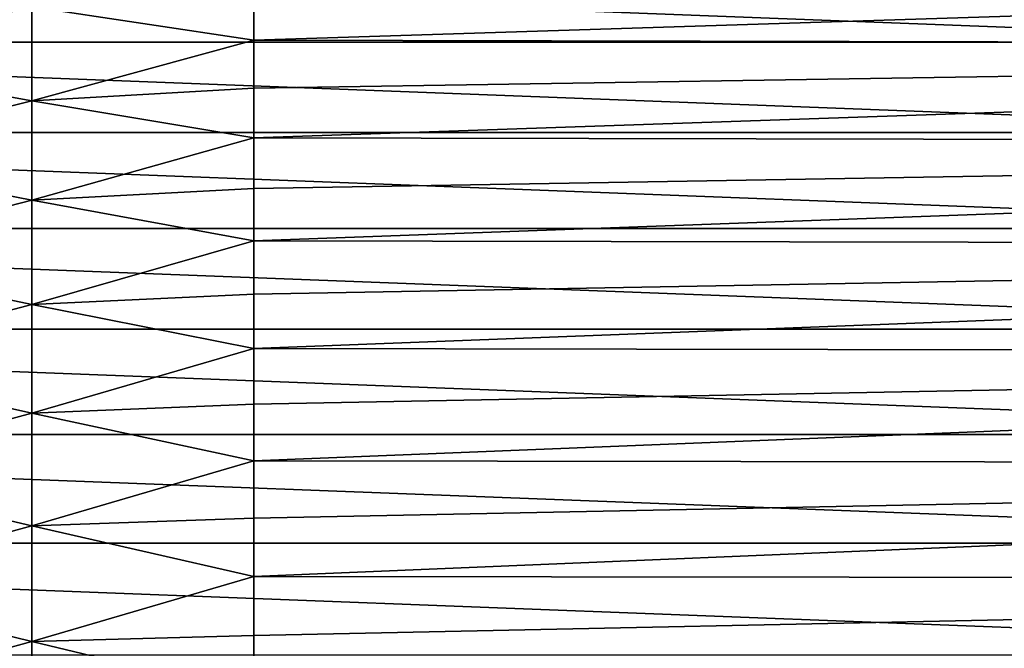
# Model space of a CAD drawing. Header units: metres. Extents: x -61 to 49, y -32 to 32.
# Tile 64 of 256: x -23 to -15, y 3 to 8. Entities that reach past the tile are written whole.
import ezdxf

# ---------------------------------------------------------------- set-up
doc = ezdxf.new("R2010")
doc.units = ezdxf.units.M
doc.layers.add('solid_K_27_40_10_000Y34', color=7, linetype='CONTINUOUS')

msp = doc.modelspace()

# ---------------------------------------------------------------- linework, layer by layer
at = {"layer": 'solid_K_27_40_10_000Y34'}
for points in [[(-29.958727, 7.983788, -32), (-29.321264, 8.646176, -32), (-12.041273, 7.983788, -32)], [(-29.321264, 8.646176, -32), (-12.678736, 8.646176, -32), (-12.041273, 7.983788, -32)], [(0, 8.667844, 9.006574), (-21, 8.363032, 9.290301), (-21, 7.998529, 9.605911)], [(0, 7.952963, 9.643664), (0, 8.667844, 9.006574), (-21, 7.998529, 9.605911)], [(-24.491528, 8.546095, 8.952148), (-24.491528, 7.839613, 9.576907), (-22.742485, 8.259106, 9.34182)], [(-22.742485, 8.259106, 9.34182), (-21, 7.998529, 9.605911), (-21, 8.363032, 9.290301)], [(-24.491528, 7.839613, 9.576907), (-22.742485, 7.523917, 9.943495), (-22.742485, 8.259106, 9.34182)], [(-22.742485, 8.259106, 9.34182), (-22.742485, 7.523917, 9.943495), (-21, 7.998529, 9.605911)], [(-30.543547, 7.274637, -32), (-29.958727, 7.983788, -32), (-11.456452, 7.274637, -32)], [(-29.958727, 7.983788, -32), (-12.041273, 7.983788, -32), (-11.456452, 7.274637, -32)], [(-22.742485, 7.523917, 9.943495), (-21, 7.622125, 9.90723), (-21, 7.998529, 9.605911)], [(0, 7.952963, 9.643664), (-21, 7.998529, 9.605911), (-21, 7.622125, 9.90723)], [(0, 7.952963, 9.643664), (-21, 7.622125, 9.90723), (-21, 7.234381, 10.193809)], [(0, 7.191413, 10.224162), (0, 7.952963, 9.643664), (-21, 7.234381, 10.193809)], [(-24.491528, 7.839613, 9.576907), (-24.491528, 7.087611, 10.146057), (-22.742485, 7.523917, 9.943495)], [(-22.742485, 7.523917, 9.943495), (-21, 7.234381, 10.193809), (-21, 7.622125, 9.90723)], [(-24.491528, 7.087611, 10.146057), (-22.742485, 6.745055, 10.487453), (-22.742485, 7.523917, 9.943495)], [(-22.742485, 7.523917, 9.943495), (-22.742485, 6.745055, 10.487453), (-21, 7.234381, 10.193809)], [(-31.072336, 6.522859, -32), (-30.543547, 7.274637, -32), (-10.927664, 6.522859, -32)], [(-30.543547, 7.274637, -32), (-11.456452, 7.274637, -32), (-10.927664, 6.522859, -32)], [(-22.742485, 6.745055, 10.487453), (-21, 6.835874, 10.46522), (-21, 7.234381, 10.193809)], [(0, 7.191413, 10.224162), (-21, 7.234381, 10.193809), (-21, 6.835874, 10.46522)], [(0, 7.191413, 10.224162), (-21, 6.835874, 10.46522), (-21, 6.427195, 10.721062)], [(0, 6.387662, 10.744659), (0, 7.191413, 10.224162), (-21, 6.427195, 10.721062)], [(-24.491528, 7.087611, 10.146057), (-24.491528, 6.294453, 10.656292), (-22.742485, 6.745055, 10.487453)], [(-22.742485, 6.745055, 10.487453), (-21, 6.427195, 10.721062), (-21, 6.835874, 10.46522)], [(-24.491528, 6.294453, 10.656292), (-22.742485, 5.927041, 10.970533), (-22.742485, 6.745055, 10.487453)], [(-22.742485, 6.745055, 10.487453), (-22.742485, 5.927041, 10.970533), (-21, 6.427195, 10.721062)], [(-31.542053, 5.732787, -32), (-31.072336, 6.522859, -32), (-10.457947, 5.732787, -32)], [(-31.072336, 6.522859, -32), (-10.927664, 6.522859, -32), (-10.457947, 5.732787, -32)], [(-22.742485, 5.927041, 10.970533), (-21, 6.008955, 10.960952), (-21, 6.427195, 10.721062)], [(0, 6.387662, 10.744659), (-21, 6.427195, 10.721062), (-21, 6.008955, 10.960952)], [(0, 6.387662, 10.744659), (-21, 6.008955, 10.960952), (-21, 5.581773, 11.184534)], [(0, 5.546428, 11.202102), (0, 6.387662, 10.744659), (-21, 5.581773, 11.184534)], [(-24.491528, 6.294453, 10.656292), (-24.491528, 5.464746, 11.10465), (-22.742485, 5.927041, 10.970533)], [(-22.742485, 5.927041, 10.970533), (-21, 5.581773, 11.184534), (-21, 6.008955, 10.960952)], [(-24.491528, 5.464746, 11.10465), (-22.742485, 5.074622, 11.389935), (-22.742485, 5.927041, 10.970533)], [(-22.742485, 5.927041, 10.970533), (-22.742485, 5.074622, 11.389935), (-21, 5.581773, 11.184534)], [(-31.94997, 4.908972, -32), (-31.542053, 5.732787, -32), (-10.05003, 4.908972, -32)], [(-31.542053, 5.732787, -32), (-10.457947, 5.732787, -32), (-10.05003, 4.908972, -32)], [(-22.742485, 5.074622, 11.389935), (-21, 5.146288, 11.391476), (-21, 5.581773, 11.184534)], [(0, 5.546428, 11.202102), (-21, 5.581773, 11.184534), (-21, 5.146288, 11.391476)], [(0, 5.546428, 11.202102), (-21, 5.146288, 11.391476), (-21, 4.703145, 11.581469)], [(0, 4.672647, 11.593805), (0, 5.546428, 11.202102), (-21, 4.703145, 11.581469)], [(-24.491528, 5.464746, 11.10465), (-24.491528, 4.603306, 11.488527), (-22.742485, 5.074622, 11.389935)], [(-22.742485, 5.074622, 11.389935), (-21, 4.703145, 11.581469), (-21, 5.146288, 11.391476)], [(-24.491528, 4.603306, 11.488527), (-22.742485, 4.192748, 11.743223), (-22.742485, 5.074622, 11.389935)], [(-22.742485, 5.074622, 11.389935), (-22.742485, 4.192748, 11.743223), (-21, 4.703145, 11.581469)], [(-32.293682, 4.056201, -32), (-31.94997, 4.908972, -32), (-9.70632, 4.056201, -32)], [(-31.94997, 4.908972, -32), (-10.05003, 4.908972, -32), (-9.70632, 4.056201, -32)], [(-22.742485, 4.192748, 11.743223), (-21, 4.253005, 11.754231), (-21, 4.703145, 11.581469)], [(0, 4.672647, 11.593805), (-21, 4.703145, 11.581469), (-21, 4.253005, 11.754231)], [(0, 4.672647, 11.593805), (-21, 4.253005, 11.754231), (-21, 3.796538, 11.909505)], [(0, 3.771448, 11.917473), (0, 4.672647, 11.593805), (-21, 3.796538, 11.909505)], [(-24.491528, 4.603306, 11.488527), (-24.491528, 3.715137, 11.805696), (-22.742485, 4.192748, 11.743223)], [(-22.742485, 4.192748, 11.743223), (-21, 3.796538, 11.909505), (-21, 4.253005, 11.754231)], [(-24.491528, 3.715137, 11.805696), (-22.742485, 3.286535, 12.028346), (-22.742485, 4.192748, 11.743223)], [(-22.742485, 4.192748, 11.743223), (-22.742485, 3.286535, 12.028346), (-21, 3.796538, 11.909505)], [(-32.571075, 3.179651, -32), (-32.293682, 4.056201, -32), (-9.428925, 3.179651, -32)], [(-32.293682, 4.056201, -32), (-9.70632, 4.056201, -32), (-9.428925, 3.179651, -32)], [(-22.742485, 3.286535, 12.028346), (-21, 3.334421, 12.047059), (-21, 3.796538, 11.909505)], [(0, 3.771448, 11.917473), (-21, 3.796538, 11.909505), (-21, 3.334421, 12.047059)], [(-24.491528, 3.715137, 11.805696), (-24.491528, 2.805396, 12.054313), (-22.742485, 3.286535, 12.028346)], [(0, 3.771448, 11.917473), (-21, 3.334421, 12.047059), (-21, 2.867344, 12.16669)], [(0, 2.848119, 12.171204), (0, 3.771448, 11.917473), (-21, 2.867344, 12.16669)], [(-22.742485, 3.286535, 12.028346), (-21, 2.867344, 12.16669), (-21, 3.334421, 12.047059)], [(-24.491528, 2.805396, 12.054313), (-22.742485, 2.361246, 12.243649), (-22.742485, 3.286535, 12.028346)], [(-22.742485, 3.286535, 12.028346), (-22.742485, 2.361246, 12.243649), (-21, 2.867344, 12.16669)]]:
    msp.add_3dface(points, dxfattribs=at)

doc.saveas('drawing.dxf')
